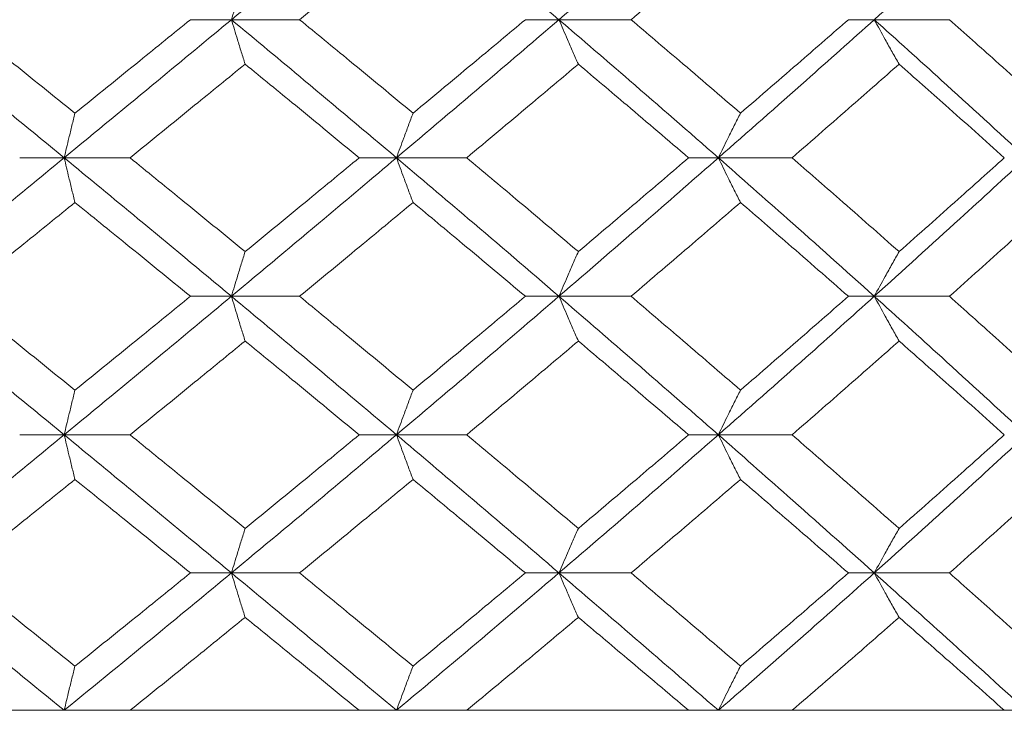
# Model space of a CAD drawing. Header units: inches. Extents: x -4.1 to 22.6, y -10.2 to 17.8.
# Tile 118 of 142: x 20.221 to 20.656, y -0.387 to -0.082. Entities that reach past the tile are written whole.
import ezdxf

# ---------------------------------------------------------------- set-up
doc = ezdxf.new("R2010")
doc.units = ezdxf.units.IN
doc.header["$MEASUREMENT"] = 0

msp = doc.modelspace()

# ---------------------------------------------------------------- linework, layer by layer
at = {"color": 7, "linetype": 'Continuous', "lineweight": 15}
for p, q in [((20.31473, -0.08234), (20.29666, -0.08234)), ((20.31473, -0.08234), (20.34477, -0.08234)), ((20.45918, -0.08234), (20.44436, -0.08234)), ((20.45918, -0.08234), (20.49095, -0.08234)), ((20.59824, -0.08234), (20.58681, -0.08234)), ((20.59824, -0.08234), (20.63139, -0.08234)), ((20.24096, -0.1433), (20.22135, -0.1433)), ((20.24096, -0.1433), (20.27002, -0.1433)), ((20.38753, -0.1433), (20.37106, -0.1433)), ((20.38753, -0.1433), (20.41848, -0.1433)), ((20.52948, -0.1433), (20.51634, -0.1433)), ((20.52948, -0.1433), (20.56199, -0.1433)), ((20.31473, -0.20442), (20.29666, -0.20442)), ((20.31473, -0.20442), (20.34477, -0.20442)), ((20.45918, -0.20442), (20.44436, -0.20442)), ((20.45918, -0.20442), (20.49095, -0.20442)), ((20.59824, -0.20442), (20.58681, -0.20442)), ((20.59824, -0.20442), (20.63139, -0.20442)), ((20.24096, -0.26554), (20.22135, -0.26554)), ((20.24096, -0.26554), (20.27002, -0.26554)), ((20.38753, -0.26554), (20.37106, -0.26554)), ((20.38753, -0.26554), (20.41848, -0.26554)), ((20.52948, -0.26554), (20.51634, -0.26554)), ((20.52948, -0.26554), (20.56199, -0.26554)), ((20.31473, -0.3265), (20.29666, -0.3265)), ((20.31473, -0.3265), (20.34477, -0.3265)), ((20.45918, -0.3265), (20.44436, -0.3265)), ((20.45918, -0.3265), (20.49095, -0.3265)), ((20.59824, -0.3265), (20.58681, -0.3265)), ((20.59824, -0.3265), (20.63139, -0.3265)), ((18.49816, -0.38712), (21.43416, -0.38712)), ((20.22135, -0.38712), (20.11823, -0.38712)), ((20.37106, -0.38712), (20.27002, -0.38712)), ((20.51634, -0.38712), (20.41848, -0.38712)), ((20.65559, -0.38712), (20.56199, -0.38712))]:
    msp.add_line(p, q, dxfattribs=at)
for points, knots in [([(20.16645, -0.08234), (20.18041, -0.07099), (20.2053, -0.05075), (20.23008, -0.03058), (20.24096, -0.02172)], [0, 0, 0, 0, 0.560759, 1, 1, 1, 1]), ([(20.31473, -0.08234), (20.32839, -0.07099), (20.35276, -0.05075), (20.37692, -0.03058), (20.38753, -0.02172)], [0, 0, 0, 0, 0.560759, 1, 1, 1, 1]), ([(20.45918, -0.08234), (20.44589, -0.07099), (20.42218, -0.05075), (20.39811, -0.03058), (20.38753, -0.02172)], [0, 0, 0, 0, 0.5607593, 1, 1, 1, 1]), ([(20.45918, -0.08234), (20.47241, -0.07099), (20.49599, -0.05075), (20.51926, -0.03058), (20.52948, -0.02172)], [0, 0, 0, 0, 0.560759, 1, 1, 1, 1]), ([(20.59824, -0.08234), (20.61088, -0.07099), (20.63342, -0.05075), (20.65555, -0.03058), (20.66526, -0.02172)], [0, 0, 0, 0, 0.560759, 1, 1, 1, 1]), ([(20.19444, -0.08234), (20.20404, -0.07465), (20.22116, -0.06093), (20.23822, -0.04724), (20.24572, -0.04123)], [0, 0, 0, 0, 0.560476, 1, 1, 1, 1]), ([(20.34477, -0.08234), (20.35415, -0.07465), (20.37089, -0.06093), (20.38752, -0.04724), (20.39483, -0.04123)], [0, 0, 0, 0, 0.5604762, 1, 1, 1, 1]), ([(20.49095, -0.08234), (20.50002, -0.07465), (20.51619, -0.06093), (20.5322, -0.04724), (20.53924, -0.04123)], [0, 0, 0, 0, 0.560476, 1, 1, 1, 1]), ([(20.32076, -0.06274), (20.3202, -0.06454), (20.31906, -0.06814), (20.31705, -0.07466), (20.31561, -0.07942), (20.31473, -0.08234)], [0, 0, 0, 0, 0.279356, 0.558712, 1, 1, 1, 1]), ([(20.24096, -0.1433), (20.22709, -0.1319), (20.20235, -0.11156), (20.17741, -0.09126), (20.16645, -0.08234)], [0, 0, 0, 0, 0.560458, 1, 1, 1, 1]), ([(20.24572, -0.12361), (20.23617, -0.1159), (20.21912, -0.10213), (20.20198, -0.08838), (20.19444, -0.08234)], [0, 0, 0, 0, 0.560339, 1, 1, 1, 1]), ([(20.24096, -0.1433), (20.25479, -0.1319), (20.27947, -0.11156), (20.30396, -0.09126), (20.31473, -0.08234)], [0, 0, 0, 0, 0.560458, 1, 1, 1, 1]), ([(20.24572, -0.12361), (20.25526, -0.1159), (20.27228, -0.10213), (20.28921, -0.08838), (20.29666, -0.08234)], [0, 0, 0, 0, 0.560339, 1, 1, 1, 1]), ([(20.32076, -0.10197), (20.3202, -0.10017), (20.31907, -0.09656), (20.31705, -0.09003), (20.31561, -0.08526), (20.31473, -0.08234)], [0, 0, 0, 0, 0.279168, 0.558336, 1, 1, 1, 1]), ([(20.38753, -0.1433), (20.37401, -0.1319), (20.34988, -0.11156), (20.32546, -0.09126), (20.31473, -0.08234)], [0, 0, 0, 0, 0.560458, 1, 1, 1, 1]), ([(20.39483, -0.12361), (20.38552, -0.1159), (20.3689, -0.10213), (20.35214, -0.08838), (20.34477, -0.08234)], [0, 0, 0, 0, 0.560339, 1, 1, 1, 1]), ([(20.38753, -0.1433), (20.40099, -0.1319), (20.42502, -0.11156), (20.44875, -0.09126), (20.45918, -0.08234)], [0, 0, 0, 0, 0.560458, 1, 1, 1, 1]), ([(20.39483, -0.12361), (20.40412, -0.1159), (20.42069, -0.10213), (20.43713, -0.08838), (20.44436, -0.08234)], [0, 0, 0, 0, 0.560339, 1, 1, 1, 1]), ([(20.46773, -0.10197), (20.46692, -0.10017), (20.46532, -0.09656), (20.46247, -0.09003), (20.46043, -0.08526), (20.45918, -0.08234)], [0, 0, 0, 0, 0.279168, 0.558336, 1, 1, 1, 1]), ([(20.52948, -0.1433), (20.51646, -0.1319), (20.49321, -0.11156), (20.46957, -0.09126), (20.45918, -0.08234)], [0, 0, 0, 0, 0.560458, 1, 1, 1, 1]), ([(20.53924, -0.12361), (20.53027, -0.1159), (20.51427, -0.10213), (20.49807, -0.08838), (20.49095, -0.08234)], [0, 0, 0, 0, 0.560339, 1, 1, 1, 1]), ([(20.52948, -0.1433), (20.54243, -0.1319), (20.56553, -0.11156), (20.58825, -0.09126), (20.59824, -0.08234)], [0, 0, 0, 0, 0.560458, 1, 1, 1, 1]), ([(20.53924, -0.12361), (20.54818, -0.1159), (20.56412, -0.10213), (20.57988, -0.08838), (20.58681, -0.08234)], [0, 0, 0, 0, 0.560339, 1, 1, 1, 1]), ([(20.60919, -0.10197), (20.60816, -0.10017), (20.60611, -0.09656), (20.60245, -0.09003), (20.59984, -0.08526), (20.59824, -0.08234)], [0, 0, 0, 0, 0.279168, 0.558336, 1, 1, 1, 1]), ([(20.66526, -0.1433), (20.65287, -0.1319), (20.63076, -0.11156), (20.60817, -0.09126), (20.59824, -0.08234)], [0, 0, 0, 0, 0.560458, 1, 1, 1, 1]), ([(20.67738, -0.12361), (20.66885, -0.1159), (20.65363, -0.10213), (20.63818, -0.08838), (20.63139, -0.08234)], [0, 0, 0, 0, 0.560339, 1, 1, 1, 1]), ([(20.27002, -0.1433), (20.27952, -0.13557), (20.29648, -0.12179), (20.31335, -0.10803), (20.32076, -0.10197)], [0, 0, 0, 0, 0.560274, 1, 1, 1, 1]), ([(20.37106, -0.1433), (20.3617, -0.13557), (20.345, -0.12179), (20.32817, -0.10803), (20.32076, -0.10197)], [0, 0, 0, 0, 0.560274, 1, 1, 1, 1]), ([(20.41848, -0.1433), (20.42772, -0.13557), (20.4442, -0.12179), (20.46054, -0.10803), (20.46773, -0.10197)], [0, 0, 0, 0, 0.560274, 1, 1, 1, 1]), ([(20.51634, -0.1433), (20.50731, -0.13557), (20.49119, -0.12179), (20.47489, -0.10803), (20.46773, -0.10197)], [0, 0, 0, 0, 0.5602736, 1, 1, 1, 1]), ([(20.56199, -0.1433), (20.57085, -0.13557), (20.58667, -0.12179), (20.60231, -0.10803), (20.60919, -0.10197)], [0, 0, 0, 0, 0.560274, 1, 1, 1, 1]), ([(20.65559, -0.1433), (20.64698, -0.13557), (20.63162, -0.12179), (20.61604, -0.10803), (20.60919, -0.10197)], [0, 0, 0, 0, 0.560274, 1, 1, 1, 1]), ([(20.24572, -0.12361), (20.24528, -0.12541), (20.24439, -0.12903), (20.2428, -0.13557), (20.24166, -0.14036), (20.24096, -0.1433)], [0, 0, 0, 0, 0.27887, 0.557739, 1, 1, 1, 1]), ([(20.39483, -0.12361), (20.39415, -0.12541), (20.39278, -0.12903), (20.39034, -0.13557), (20.3886, -0.14036), (20.38753, -0.1433)], [0, 0, 0, 0, 0.27887, 0.557739, 1, 1, 1, 1]), ([(20.53924, -0.12361), (20.53833, -0.12541), (20.5365, -0.12903), (20.53324, -0.13557), (20.53091, -0.14036), (20.52948, -0.1433)], [0, 0, 0, 0, 0.27887, 0.557739, 1, 1, 1, 1]), ([(20.16645, -0.20442), (20.1804, -0.193), (20.20531, -0.17262), (20.23007, -0.15225), (20.24096, -0.1433)], [0, 0, 0, 0, 0.560155, 1, 1, 1, 1]), ([(20.24572, -0.163), (20.24528, -0.16119), (20.24439, -0.15758), (20.2428, -0.15103), (20.24166, -0.14624), (20.24096, -0.1433)], [0, 0, 0, 0, 0.278775, 0.557551, 1, 1, 1, 1]), ([(20.31473, -0.20442), (20.30101, -0.193), (20.27653, -0.17262), (20.25183, -0.15225), (20.24096, -0.1433)], [0, 0, 0, 0, 0.560155, 1, 1, 1, 1]), ([(20.32076, -0.1847), (20.31132, -0.17696), (20.29446, -0.16316), (20.27749, -0.14936), (20.27002, -0.1433)], [0, 0, 0, 0, 0.560136, 1, 1, 1, 1]), ([(20.31473, -0.20442), (20.32839, -0.193), (20.35278, -0.17262), (20.37692, -0.15225), (20.38753, -0.1433)], [0, 0, 0, 0, 0.560155, 1, 1, 1, 1]), ([(20.32076, -0.1847), (20.33019, -0.17696), (20.34701, -0.16316), (20.36371, -0.14936), (20.37106, -0.1433)], [0, 0, 0, 0, 0.5601361, 1, 1, 1, 1]), ([(20.39483, -0.163), (20.39415, -0.16119), (20.39278, -0.15758), (20.39034, -0.15103), (20.3886, -0.14624), (20.38753, -0.1433)], [0, 0, 0, 0, 0.278775, 0.557551, 1, 1, 1, 1]), ([(20.45918, -0.20442), (20.44589, -0.193), (20.42216, -0.17262), (20.39811, -0.15225), (20.38753, -0.1433)], [0, 0, 0, 0, 0.560155, 1, 1, 1, 1]), ([(20.46773, -0.1847), (20.45857, -0.17696), (20.44223, -0.16316), (20.42574, -0.14936), (20.41848, -0.1433)], [0, 0, 0, 0, 0.560136, 1, 1, 1, 1]), ([(20.45918, -0.20442), (20.47241, -0.193), (20.49601, -0.17262), (20.51926, -0.15225), (20.52948, -0.1433)], [0, 0, 0, 0, 0.560155, 1, 1, 1, 1]), ([(20.46773, -0.1847), (20.47685, -0.17696), (20.49313, -0.16316), (20.50925, -0.14936), (20.51634, -0.1433)], [0, 0, 0, 0, 0.560136, 1, 1, 1, 1]), ([(20.53924, -0.163), (20.53833, -0.16119), (20.5365, -0.15758), (20.53324, -0.15103), (20.53091, -0.14624), (20.52948, -0.1433)], [0, 0, 0, 0, 0.278775, 0.557551, 1, 1, 1, 1]), ([(20.59824, -0.20442), (20.58552, -0.193), (20.5628, -0.17262), (20.53966, -0.15225), (20.52948, -0.1433)], [0, 0, 0, 0, 0.5601553, 1, 1, 1, 1]), ([(20.60919, -0.1847), (20.60043, -0.17696), (20.58479, -0.16316), (20.56895, -0.14936), (20.56199, -0.1433)], [0, 0, 0, 0, 0.560136, 1, 1, 1, 1]), ([(20.59824, -0.20442), (20.61088, -0.193), (20.63343, -0.17262), (20.65554, -0.15225), (20.66526, -0.1433)], [0, 0, 0, 0, 0.560155, 1, 1, 1, 1]), ([(20.60919, -0.1847), (20.61791, -0.17696), (20.63347, -0.16316), (20.64883, -0.14936), (20.65559, -0.1433)], [0, 0, 0, 0, 0.560136, 1, 1, 1, 1]), ([(20.19444, -0.20442), (20.20403, -0.19669), (20.22117, -0.18288), (20.23822, -0.16907), (20.24572, -0.163)], [0, 0, 0, 0, 0.560071, 1, 1, 1, 1]), ([(20.29666, -0.20442), (20.28717, -0.19669), (20.27024, -0.18288), (20.25322, -0.16907), (20.24572, -0.163)], [0, 0, 0, 0, 0.560071, 1, 1, 1, 1]), ([(20.34477, -0.20442), (20.35415, -0.19669), (20.3709, -0.18288), (20.38752, -0.16907), (20.39483, -0.163)], [0, 0, 0, 0, 0.560071, 1, 1, 1, 1]), ([(20.44436, -0.20442), (20.43515, -0.19669), (20.41871, -0.18288), (20.40213, -0.16907), (20.39483, -0.163)], [0, 0, 0, 0, 0.5600706, 1, 1, 1, 1]), ([(20.49095, -0.20442), (20.50001, -0.19669), (20.51619, -0.18288), (20.5322, -0.16907), (20.53924, -0.163)], [0, 0, 0, 0, 0.560071, 1, 1, 1, 1]), ([(20.58681, -0.20442), (20.57798, -0.19669), (20.56222, -0.18288), (20.54626, -0.16907), (20.53924, -0.163)], [0, 0, 0, 0, 0.560071, 1, 1, 1, 1]), ([(20.63139, -0.20442), (20.64003, -0.19669), (20.65546, -0.18288), (20.67068, -0.16907), (20.67738, -0.163)], [0, 0, 0, 0, 0.560071, 1, 1, 1, 1]), ([(20.32076, -0.1847), (20.3202, -0.1865), (20.31907, -0.19012), (20.31705, -0.19668), (20.31561, -0.20148), (20.31473, -0.20442)], [0, 0, 0, 0, 0.278676, 0.557352, 1, 1, 1, 1]), ([(20.46773, -0.1847), (20.46693, -0.1865), (20.46533, -0.19012), (20.46247, -0.19668), (20.46043, -0.20148), (20.45918, -0.20442)], [0, 0, 0, 0, 0.278676, 0.5573521, 1, 1, 1, 1]), ([(20.60919, -0.1847), (20.60817, -0.1865), (20.60612, -0.19012), (20.60246, -0.19668), (20.59984, -0.20148), (20.59824, -0.20442)], [0, 0, 0, 0, 0.278676, 0.5573521, 1, 1, 1, 1]), ([(20.24096, -0.26554), (20.2271, -0.25414), (20.20233, -0.23377), (20.17742, -0.21339), (20.16645, -0.20442)], [0, 0, 0, 0, 0.559853, 1, 1, 1, 1]), ([(20.24572, -0.24584), (20.23617, -0.23811), (20.21911, -0.2243), (20.20198, -0.2105), (20.19444, -0.20442)], [0, 0, 0, 0, 0.559933, 1, 1, 1, 1]), ([(20.24096, -0.26554), (20.25479, -0.25414), (20.27948, -0.23377), (20.30395, -0.21339), (20.31473, -0.20442)], [0, 0, 0, 0, 0.559853, 1, 1, 1, 1]), ([(20.24572, -0.24584), (20.25526, -0.23811), (20.27228, -0.2243), (20.28921, -0.2105), (20.29666, -0.20442)], [0, 0, 0, 0, 0.559933, 1, 1, 1, 1]), ([(20.32076, -0.22414), (20.3202, -0.22233), (20.31907, -0.21872), (20.31705, -0.21216), (20.31561, -0.20736), (20.31473, -0.20442)], [0, 0, 0, 0, 0.278676, 0.557352, 1, 1, 1, 1]), ([(20.38753, -0.26554), (20.37401, -0.25414), (20.34987, -0.23377), (20.32547, -0.21339), (20.31473, -0.20442)], [0, 0, 0, 0, 0.5598527, 1, 1, 1, 1]), ([(20.39483, -0.24584), (20.38552, -0.23811), (20.36889, -0.2243), (20.35214, -0.2105), (20.34477, -0.20442)], [0, 0, 0, 0, 0.559933, 1, 1, 1, 1]), ([(20.38753, -0.26554), (20.40099, -0.25414), (20.42503, -0.23377), (20.44875, -0.21339), (20.45918, -0.20442)], [0, 0, 0, 0, 0.559853, 1, 1, 1, 1]), ([(20.39483, -0.24584), (20.40411, -0.23811), (20.42069, -0.2243), (20.43712, -0.2105), (20.44436, -0.20442)], [0, 0, 0, 0, 0.559933, 1, 1, 1, 1]), ([(20.46773, -0.22414), (20.46693, -0.22233), (20.46533, -0.21872), (20.46247, -0.21216), (20.46043, -0.20736), (20.45918, -0.20442)], [0, 0, 0, 0, 0.278676, 0.557352, 1, 1, 1, 1]), ([(20.52948, -0.26554), (20.51646, -0.25414), (20.49319, -0.23377), (20.46958, -0.21339), (20.45918, -0.20442)], [0, 0, 0, 0, 0.559853, 1, 1, 1, 1]), ([(20.53924, -0.24584), (20.53028, -0.23811), (20.51426, -0.2243), (20.49808, -0.2105), (20.49095, -0.20442)], [0, 0, 0, 0, 0.559933, 1, 1, 1, 1]), ([(20.52948, -0.26554), (20.54243, -0.25414), (20.56555, -0.23377), (20.58825, -0.21339), (20.59824, -0.20442)], [0, 0, 0, 0, 0.559853, 1, 1, 1, 1]), ([(20.53924, -0.24584), (20.54817, -0.23811), (20.56412, -0.2243), (20.57988, -0.2105), (20.58681, -0.20442)], [0, 0, 0, 0, 0.559933, 1, 1, 1, 1]), ([(20.60919, -0.22414), (20.60817, -0.22233), (20.60612, -0.21872), (20.60246, -0.21216), (20.59984, -0.20736), (20.59824, -0.20442)], [0, 0, 0, 0, 0.278676, 0.557352, 1, 1, 1, 1]), ([(20.66526, -0.26554), (20.65288, -0.25414), (20.63075, -0.23377), (20.60818, -0.21339), (20.59824, -0.20442)], [0, 0, 0, 0, 0.559853, 1, 1, 1, 1]), ([(20.67738, -0.24584), (20.66885, -0.23811), (20.65362, -0.2243), (20.63818, -0.2105), (20.63139, -0.20442)], [0, 0, 0, 0, 0.559933, 1, 1, 1, 1]), ([(20.27002, -0.26554), (20.27952, -0.25782), (20.29649, -0.24402), (20.31334, -0.23022), (20.32076, -0.22414)], [0, 0, 0, 0, 0.559868, 1, 1, 1, 1]), ([(20.37106, -0.26554), (20.3617, -0.25782), (20.34499, -0.24402), (20.32817, -0.23022), (20.32076, -0.22414)], [0, 0, 0, 0, 0.559868, 1, 1, 1, 1]), ([(20.41848, -0.26554), (20.42771, -0.25782), (20.4442, -0.24402), (20.46054, -0.23022), (20.46773, -0.22414)], [0, 0, 0, 0, 0.559868, 1, 1, 1, 1]), ([(20.51634, -0.26554), (20.50731, -0.25782), (20.49118, -0.24402), (20.47489, -0.23022), (20.46773, -0.22414)], [0, 0, 0, 0, 0.559868, 1, 1, 1, 1]), ([(20.56199, -0.26554), (20.57085, -0.25782), (20.58668, -0.24402), (20.60231, -0.23022), (20.60919, -0.22414)], [0, 0, 0, 0, 0.559868, 1, 1, 1, 1]), ([(20.65559, -0.26554), (20.64698, -0.25782), (20.63162, -0.24402), (20.61605, -0.23022), (20.60919, -0.22414)], [0, 0, 0, 0, 0.5598675, 1, 1, 1, 1]), ([(20.24572, -0.24584), (20.24528, -0.24765), (20.24439, -0.25126), (20.2428, -0.25781), (20.24166, -0.2626), (20.24096, -0.26554)], [0, 0, 0, 0, 0.278775, 0.557551, 1, 1, 1, 1]), ([(20.39483, -0.24584), (20.39415, -0.24765), (20.39278, -0.25126), (20.39034, -0.25781), (20.3886, -0.2626), (20.38753, -0.26554)], [0, 0, 0, 0, 0.278775, 0.557551, 1, 1, 1, 1]), ([(20.53924, -0.24584), (20.53833, -0.24765), (20.5365, -0.25126), (20.53324, -0.25781), (20.53091, -0.2626), (20.52948, -0.26554)], [0, 0, 0, 0, 0.2787754, 0.5575509, 1, 1, 1, 1]), ([(20.16645, -0.3265), (20.1804, -0.31514), (20.20533, -0.29484), (20.23007, -0.2745), (20.24096, -0.26554)], [0, 0, 0, 0, 0.55955, 1, 1, 1, 1]), ([(20.24572, -0.28523), (20.24528, -0.28342), (20.24439, -0.27981), (20.2428, -0.27327), (20.24166, -0.26848), (20.24096, -0.26554)], [0, 0, 0, 0, 0.2788696, 0.5577393, 1, 1, 1, 1]), ([(20.31473, -0.3265), (20.30102, -0.31514), (20.27652, -0.29484), (20.25183, -0.2745), (20.24096, -0.26554)], [0, 0, 0, 0, 0.55955, 1, 1, 1, 1]), ([(20.32076, -0.30687), (20.31132, -0.29916), (20.29445, -0.28539), (20.27749, -0.27161), (20.27002, -0.26554)], [0, 0, 0, 0, 0.55973, 1, 1, 1, 1]), ([(20.31473, -0.3265), (20.32838, -0.31514), (20.35279, -0.29484), (20.37691, -0.2745), (20.38753, -0.26554)], [0, 0, 0, 0, 0.55955, 1, 1, 1, 1]), ([(20.32076, -0.30687), (20.33018, -0.29916), (20.34701, -0.28539), (20.36371, -0.27161), (20.37106, -0.26554)], [0, 0, 0, 0, 0.55973, 1, 1, 1, 1]), ([(20.39483, -0.28523), (20.39415, -0.28342), (20.39278, -0.27981), (20.39034, -0.27327), (20.3886, -0.26848), (20.38753, -0.26554)], [0, 0, 0, 0, 0.27887, 0.557739, 1, 1, 1, 1]), ([(20.45918, -0.3265), (20.4459, -0.31514), (20.42215, -0.29484), (20.39812, -0.2745), (20.38753, -0.26554)], [0, 0, 0, 0, 0.55955, 1, 1, 1, 1]), ([(20.46773, -0.30687), (20.45857, -0.29916), (20.44223, -0.28539), (20.42574, -0.27161), (20.41848, -0.26554)], [0, 0, 0, 0, 0.55973, 1, 1, 1, 1]), ([(20.45918, -0.3265), (20.4724, -0.31514), (20.49602, -0.29484), (20.51925, -0.2745), (20.52948, -0.26554)], [0, 0, 0, 0, 0.55955, 1, 1, 1, 1]), ([(20.46773, -0.30687), (20.47684, -0.29916), (20.49313, -0.28539), (20.50924, -0.27161), (20.51634, -0.26554)], [0, 0, 0, 0, 0.55973, 1, 1, 1, 1]), ([(20.53924, -0.28523), (20.53833, -0.28342), (20.5365, -0.27981), (20.53324, -0.27327), (20.53091, -0.26848), (20.52948, -0.26554)], [0, 0, 0, 0, 0.27887, 0.557739, 1, 1, 1, 1]), ([(20.59824, -0.3265), (20.58552, -0.31514), (20.56278, -0.29484), (20.53967, -0.2745), (20.52948, -0.26554)], [0, 0, 0, 0, 0.55955, 1, 1, 1, 1]), ([(20.60919, -0.30687), (20.60043, -0.29916), (20.58479, -0.28539), (20.56896, -0.27161), (20.56199, -0.26554)], [0, 0, 0, 0, 0.55973, 1, 1, 1, 1]), ([(20.59824, -0.3265), (20.61087, -0.31514), (20.63345, -0.29484), (20.65554, -0.2745), (20.66526, -0.26554)], [0, 0, 0, 0, 0.55955, 1, 1, 1, 1]), ([(20.60919, -0.30687), (20.61791, -0.29916), (20.63348, -0.28539), (20.64883, -0.27161), (20.65559, -0.26554)], [0, 0, 0, 0, 0.55973, 1, 1, 1, 1]), ([(20.19444, -0.3265), (20.20403, -0.3188), (20.22117, -0.30506), (20.23822, -0.29129), (20.24572, -0.28523)], [0, 0, 0, 0, 0.5596645, 1, 1, 1, 1]), ([(20.29666, -0.3265), (20.28718, -0.3188), (20.27024, -0.30506), (20.25322, -0.29129), (20.24572, -0.28523)], [0, 0, 0, 0, 0.559665, 1, 1, 1, 1]), ([(20.34477, -0.3265), (20.35415, -0.3188), (20.3709, -0.30506), (20.38752, -0.29129), (20.39483, -0.28523)], [0, 0, 0, 0, 0.559665, 1, 1, 1, 1]), ([(20.44436, -0.3265), (20.43515, -0.3188), (20.4187, -0.30506), (20.40213, -0.29129), (20.39483, -0.28523)], [0, 0, 0, 0, 0.559665, 1, 1, 1, 1]), ([(20.49095, -0.3265), (20.50001, -0.3188), (20.5162, -0.30506), (20.5322, -0.29129), (20.53924, -0.28523)], [0, 0, 0, 0, 0.559665, 1, 1, 1, 1]), ([(20.58681, -0.3265), (20.57799, -0.3188), (20.56221, -0.30506), (20.54627, -0.29129), (20.53924, -0.28523)], [0, 0, 0, 0, 0.5596645, 1, 1, 1, 1]), ([(20.63139, -0.3265), (20.64003, -0.3188), (20.65547, -0.30506), (20.67068, -0.29129), (20.67738, -0.28523)], [0, 0, 0, 0, 0.5596645, 1, 1, 1, 1]), ([(20.32076, -0.30687), (20.3202, -0.30867), (20.31907, -0.31228), (20.31705, -0.3188), (20.31561, -0.32358), (20.31473, -0.3265)], [0, 0, 0, 0, 0.279168, 0.558336, 1, 1, 1, 1]), ([(20.46773, -0.30687), (20.46692, -0.30867), (20.46532, -0.31228), (20.46247, -0.3188), (20.46043, -0.32358), (20.45918, -0.3265)], [0, 0, 0, 0, 0.279168, 0.558336, 1, 1, 1, 1]), ([(20.60919, -0.30687), (20.60816, -0.30867), (20.60611, -0.31228), (20.60245, -0.3188), (20.59984, -0.32358), (20.59824, -0.3265)], [0, 0, 0, 0, 0.2791678, 0.5583356, 1, 1, 1, 1]), ([(20.24096, -0.38712), (20.2271, -0.37584), (20.20232, -0.35566), (20.17742, -0.33542), (20.16645, -0.3265)], [0, 0, 0, 0, 0.559248, 1, 1, 1, 1]), ([(20.24572, -0.36761), (20.23617, -0.35995), (20.21911, -0.34626), (20.20198, -0.33254), (20.19444, -0.3265)], [0, 0, 0, 0, 0.559527, 1, 1, 1, 1]), ([(20.24096, -0.38712), (20.25478, -0.37584), (20.2795, -0.35566), (20.30395, -0.33542), (20.31473, -0.3265)], [0, 0, 0, 0, 0.559248, 1, 1, 1, 1]), ([(20.24572, -0.36761), (20.25526, -0.35995), (20.27229, -0.34626), (20.28921, -0.33254), (20.29666, -0.3265)], [0, 0, 0, 0, 0.559527, 1, 1, 1, 1]), ([(20.32076, -0.3461), (20.3202, -0.3443), (20.31906, -0.3407), (20.31705, -0.33418), (20.31561, -0.32942), (20.31473, -0.3265)], [0, 0, 0, 0, 0.279356, 0.558712, 1, 1, 1, 1]), ([(20.38753, -0.38712), (20.37402, -0.37584), (20.34985, -0.35566), (20.32547, -0.33542), (20.31473, -0.3265)], [0, 0, 0, 0, 0.559248, 1, 1, 1, 1]), ([(20.39483, -0.36761), (20.38552, -0.35995), (20.36889, -0.34626), (20.35214, -0.33254), (20.34477, -0.3265)], [0, 0, 0, 0, 0.559527, 1, 1, 1, 1]), ([(20.38753, -0.38712), (20.40099, -0.37584), (20.42504, -0.35566), (20.44874, -0.33542), (20.45918, -0.3265)], [0, 0, 0, 0, 0.559248, 1, 1, 1, 1]), ([(20.39483, -0.36761), (20.40411, -0.35995), (20.4207, -0.34626), (20.43712, -0.33254), (20.44436, -0.3265)], [0, 0, 0, 0, 0.559527, 1, 1, 1, 1]), ([(20.46773, -0.3461), (20.46692, -0.3443), (20.46532, -0.3407), (20.46247, -0.33418), (20.46043, -0.32942), (20.45918, -0.3265)], [0, 0, 0, 0, 0.279356, 0.558712, 1, 1, 1, 1]), ([(20.52948, -0.38712), (20.51646, -0.37584), (20.49318, -0.35566), (20.46958, -0.33542), (20.45918, -0.3265)], [0, 0, 0, 0, 0.559248, 1, 1, 1, 1]), ([(20.53924, -0.36761), (20.53028, -0.35995), (20.51425, -0.34626), (20.49808, -0.33254), (20.49095, -0.3265)], [0, 0, 0, 0, 0.559527, 1, 1, 1, 1]), ([(20.52948, -0.38712), (20.54242, -0.37584), (20.56556, -0.35566), (20.58824, -0.33542), (20.59824, -0.3265)], [0, 0, 0, 0, 0.559248, 1, 1, 1, 1]), ([(20.53924, -0.36761), (20.54817, -0.35995), (20.56413, -0.34626), (20.57988, -0.33254), (20.58681, -0.3265)], [0, 0, 0, 0, 0.5595273, 1, 1, 1, 1]), ([(20.60919, -0.3461), (20.60816, -0.3443), (20.60611, -0.3407), (20.60245, -0.33418), (20.59984, -0.32942), (20.59824, -0.3265)], [0, 0, 0, 0, 0.279356, 0.558712, 1, 1, 1, 1]), ([(20.66526, -0.38712), (20.65288, -0.37584), (20.63074, -0.35566), (20.60818, -0.33542), (20.59824, -0.3265)], [0, 0, 0, 0, 0.559248, 1, 1, 1, 1]), ([(20.67738, -0.36761), (20.66885, -0.35995), (20.65362, -0.34626), (20.63818, -0.33254), (20.63139, -0.3265)], [0, 0, 0, 0, 0.559527, 1, 1, 1, 1]), ([(20.27002, -0.38712), (20.27952, -0.37948), (20.29649, -0.36582), (20.31334, -0.35213), (20.32076, -0.3461)], [0, 0, 0, 0, 0.559462, 1, 1, 1, 1]), ([(20.37106, -0.38712), (20.36171, -0.37948), (20.34499, -0.36582), (20.32817, -0.35213), (20.32076, -0.3461)], [0, 0, 0, 0, 0.559462, 1, 1, 1, 1]), ([(20.41848, -0.38712), (20.42771, -0.37948), (20.44421, -0.36582), (20.46053, -0.35213), (20.46773, -0.3461)], [0, 0, 0, 0, 0.559462, 1, 1, 1, 1]), ([(20.51634, -0.38712), (20.50731, -0.37948), (20.49117, -0.36582), (20.4749, -0.35213), (20.46773, -0.3461)], [0, 0, 0, 0, 0.559462, 1, 1, 1, 1]), ([(20.56199, -0.38712), (20.57085, -0.37948), (20.58669, -0.36582), (20.60231, -0.35213), (20.60919, -0.3461)], [0, 0, 0, 0, 0.559462, 1, 1, 1, 1]), ([(20.65559, -0.38712), (20.64699, -0.37948), (20.63161, -0.36582), (20.61605, -0.35213), (20.60919, -0.3461)], [0, 0, 0, 0, 0.559462, 1, 1, 1, 1]), ([(20.24572, -0.36761), (20.24528, -0.36941), (20.24438, -0.373), (20.24279, -0.37949), (20.24166, -0.38422), (20.24096, -0.38712)], [0, 0, 0, 0, 0.279852, 0.559705, 1, 1, 1, 1]), ([(20.39483, -0.36761), (20.39415, -0.36941), (20.39277, -0.373), (20.39034, -0.37949), (20.3886, -0.38422), (20.38753, -0.38712)], [0, 0, 0, 0, 0.279852, 0.559705, 1, 1, 1, 1]), ([(20.53924, -0.36761), (20.53833, -0.36941), (20.53649, -0.373), (20.53323, -0.37949), (20.53091, -0.38422), (20.52948, -0.38712)], [0, 0, 0, 0, 0.279852, 0.559705, 1, 1, 1, 1])]:
    msp.add_open_spline(points, degree=3, knots=knots, dxfattribs=at)

doc.saveas('drawing.dxf')
